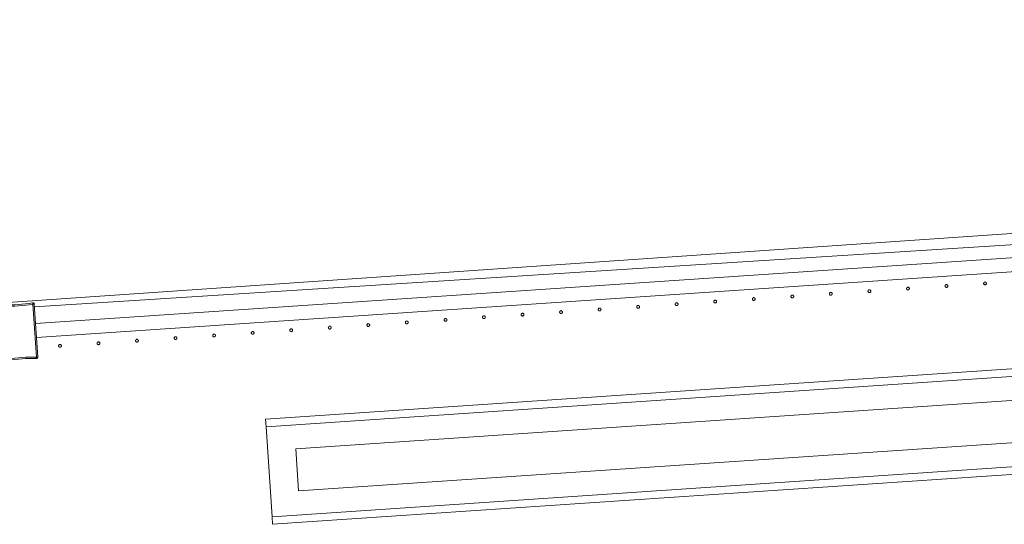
# Model space of a CAD drawing. Header units: millimetres. Extents: x -2624 to 101766, y -16 to 109490.
# Tile 142 of 151: x 85040 to 86442, y 92423 to 93141. Entities that reach past the tile are written whole.
import ezdxf

# ---------------------------------------------------------------- set-up
doc = ezdxf.new("R2010")
doc.units = ezdxf.units.MM
doc.header["$MEASUREMENT"] = 0
for name, color, linetype in [('L1', 7, 'Continuous'), ('VRD _ Clôture.VRD', 7, 'Continuous'), ('VRD _ Portail.VRD', 7, 'Continuous')]:
    doc.layers.add(name, color=color, linetype=linetype)

# ---------------------------------------------------------------- blocks, each defined once
blk = doc.blocks.new('Élément de coupe_164')
at = {"layer": 'VRD _ Portail.VRD', "color": 7, "linetype": 'Continuous', "lineweight": 15}
for p, q in [((93701.5, 93133.9), (85390.4, 92572.6)), ((93702.2, 93123.2), (85391.1, 92561.9)), ((93710.9, 92994.9), (85399.8, 92433.6)), ((93711.6, 92984.2), (85400.5, 92422.9)), ((85433.4, 92530.3), (86602.3, 92609.3)), ((85391.1, 92561.9), (85390.4, 92572.6)), ((85399.8, 92433.6), (85391.1, 92561.9)), ((85437.4, 92470.5), (86606.3, 92549.4)), ((85437.4, 92470.5), (85433.4, 92530.3)), ((85400.5, 92422.9), (85399.8, 92433.6))]:
    blk.add_line(p, q, dxfattribs=at)
blk = doc.blocks.new('Élément de coupe_166')
at = {"layer": 'L1', "color": 7, "linetype": 'Continuous', "lineweight": 15}
blk.add_line((83465.4, 92631.2), (90867.5, 93141.3), dxfattribs=at)
blk = doc.blocks.new('Élément de coupe_172')
at = {"layer": 'VRD _ Clôture.VRD', "color": 7, "linetype": 'Continuous', "lineweight": 15}
for p, q in [((85063, 92708.6), (87834.8, 92895.8)), ((85064.3, 92688.7), (87836.2, 92875.9))]:
    blk.add_line(p, q, dxfattribs=at)
blk = doc.blocks.new('Élément de coupe_1260')
at = {"layer": 'VRD _ Clôture.VRD', "color": 7, "linetype": 'Continuous', "lineweight": 15}
for p, q in [((85016.2, 92733.7), (85016.3, 92734.1)), ((85016.2, 92733.3), (85016.2, 92733.7)), ((85016.2, 92733.3), (85021.3, 92657.9)), ((85016.3, 92734.1), (85016.5, 92734.5)), ((85016.8, 92733.3), (85016.4, 92733.3)), ((85016.5, 92734.5), (85016.8, 92734.8)), ((85016.8, 92734.8), (85017.1, 92735.1)), ((85017.4, 92733.3), (85016.8, 92733.3)), ((85017.1, 92735.1), (85017.5, 92735.3)), ((85018.2, 92733.3), (85017.4, 92733.3)), ((85017.5, 92735.3), (85017.9, 92735.4)), ((85017.9, 92735.4), (85018.3, 92735.4)), ((85018.2, 92733.3), (85023.3, 92658.2)), ((85023.4, 92735.3), (85018.3, 92735.4)), ((85018.3, 92734.9), (85018.3, 92735.3)), ((85018.3, 92734.2), (85018.3, 92734.9)), ((85018.3, 92733.5), (85018.3, 92734.2)), ((85018.3, 92733.5), (85023.4, 92733.4)), ((85023.4, 92735.3), (85028.5, 92735.4)), ((85028.5, 92733.4), (85023.4, 92733.4)), ((85028.5, 92735.4), (85033.5, 92735.5)), ((85033.6, 92733.6), (85028.5, 92733.4)), ((85033.5, 92735.5), (85038.6, 92735.8)), ((85038.7, 92733.9), (85033.6, 92733.6)), ((85038.6, 92735.8), (85043.7, 92736.2)), ((85043.9, 92734.3), (85038.7, 92733.9)), ((85043.7, 92736.2), (85048.7, 92736.7)), ((85049, 92734.8), (85043.9, 92734.3)), ((85048.7, 92736.7), (85053.8, 92737.4)), ((85054.1, 92735.5), (85049, 92734.8)), ((85053.8, 92737.4), (85058.8, 92738.2)), ((85059, 92736.3), (85054.1, 92735.5)), ((85059.2, 92738.2), (85058.8, 92738.2)), ((85058.9, 92737.6), (85058.8, 92738)), ((85058.9, 92737), (85058.9, 92737.6)), ((85059, 92736.3), (85058.9, 92737)), ((85059.2, 92738.2), (85059.6, 92738.2)), ((85059.2, 92736.1), (85059.9, 92736.2)), ((85064.3, 92660.9), (85059.2, 92736.1)), ((85059.6, 92738.2), (85060, 92738)), ((85059.9, 92736.2), (85060.6, 92736.3)), ((85060.4, 92737.8), (85060, 92738)), ((85060.4, 92737.8), (85060.7, 92737.5)), ((85060.6, 92736.3), (85061, 92736.3)), ((85060.7, 92737.5), (85060.9, 92737.1)), ((85060.9, 92737.1), (85061.1, 92736.8)), ((85061.1, 92736.3), (85061.1, 92736.8)), ((85066.2, 92661), (85061.1, 92736.3)), ((85021.4, 92657.5), (85021.3, 92657.9)), ((85021.4, 92657.5), (85021.5, 92657.1)), ((85021.9, 92658), (85021.5, 92658)), ((85021.5, 92657.1), (85021.8, 92656.8)), ((85021.8, 92656.8), (85022.1, 92656.5)), ((85022.5, 92658.1), (85021.9, 92658)), ((85022.4, 92656.3), (85022.1, 92656.5)), ((85022.4, 92656.3), (85022.8, 92656.1)), ((85023.3, 92658.2), (85022.5, 92658.1)), ((85022.8, 92656.1), (85023.2, 92656.1)), ((85023.2, 92656.1), (85023.7, 92656.1)), ((85023.4, 92658), (85028.4, 92658.8)), ((85023.4, 92658), (85023.5, 92657.3)), ((85023.5, 92657.3), (85023.6, 92656.7)), ((85023.6, 92656.7), (85023.6, 92656.3)), ((85023.7, 92656.1), (85028.7, 92656.9)), ((85028.4, 92658.8), (85033.5, 92659.5)), ((85028.7, 92656.9), (85033.7, 92657.6)), ((85033.5, 92659.5), (85038.6, 92660)), ((85033.7, 92657.6), (85038.8, 92658.1)), ((85038.6, 92660), (85043.7, 92660.4)), ((85038.8, 92658.1), (85043.8, 92658.5)), ((85043.7, 92660.4), (85048.8, 92660.7)), ((85043.8, 92658.5), (85048.9, 92658.8)), ((85048.8, 92660.7), (85054, 92660.9)), ((85054, 92658.9), (85048.9, 92658.8)), ((85054, 92660.9), (85059.1, 92660.9)), ((85054, 92658.9), (85059.1, 92658.9)), ((85064.1, 92660.8), (85059.1, 92660.9)), ((85059.1, 92658.9), (85064.2, 92658.8)), ((85064.1, 92660.8), (85064.1, 92660)), ((85064.1, 92660), (85064.1, 92659.4)), ((85064.1, 92659.4), (85064.2, 92659)), ((85064.2, 92658.8), (85064.6, 92658.9)), ((85064.3, 92660.9), (85065, 92661)), ((85064.6, 92658.9), (85065, 92659)), ((85065, 92661), (85065.6, 92661)), ((85065, 92659), (85065.3, 92659.2)), ((85065.3, 92659.2), (85065.7, 92659.4)), ((85065.6, 92661), (85066.1, 92661)), ((85065.7, 92659.4), (85065.9, 92659.8)), ((85065.9, 92659.8), (85066.1, 92660.2)), ((85066.1, 92660.2), (85066.2, 92660.6)), ((85066.2, 92660.6), (85066.2, 92661))]:
    blk.add_line(p, q, dxfattribs=at)
blk = doc.blocks.new('Élément de coupe_1316')
at = {"layer": 'VRD _ Clôture.VRD', "color": 7, "linetype": 'Continuous', "lineweight": 15}
for p, q in [((85095.8, 92677.5), (85095.7, 92677.1)), ((85095.7, 92677.1), (85095.7, 92676.8)), ((85095.7, 92676.8), (85095.8, 92676.4)), ((85095.9, 92677.8), (85095.8, 92677.5)), ((85095.8, 92676.4), (85095.9, 92676.1)), ((85096.1, 92678.1), (85095.9, 92677.8)), ((85095.9, 92676.1), (85096.1, 92675.8)), ((85096.1, 92675.8), (85096.3, 92675.5)), ((85096.6, 92678.6), (85096.3, 92678.3)), ((85096.5, 92675.3), (85096.8, 92675.1)), ((85096.9, 92678.7), (85096.6, 92678.6)), ((85096.8, 92675.1), (85097.2, 92675)), ((85097.2, 92678.8), (85096.9, 92678.7)), ((85097.6, 92678.9), (85097.2, 92678.8)), ((85097.2, 92675), (85097.5, 92674.9)), ((85097.5, 92674.9), (85097.9, 92674.9)), ((85097.9, 92678.9), (85097.6, 92678.9)), ((85098.3, 92678.8), (85097.9, 92678.9)), ((85097.9, 92674.9), (85098.2, 92675)), ((85098.2, 92675), (85098.5, 92675.1)), ((85098.6, 92678.7), (85098.3, 92678.8)), ((85098.5, 92675.1), (85098.8, 92675.2)), ((85098.9, 92678.5), (85098.6, 92678.7)), ((85098.8, 92675.2), (85099.1, 92675.5)), ((85099.4, 92678), (85099.2, 92678.3)), ((85099.3, 92675.7), (85099.5, 92676)), ((85099.5, 92677.7), (85099.4, 92678)), ((85099.7, 92677.4), (85099.5, 92677.7)), ((85099.5, 92676), (85099.6, 92676.4)), ((85099.6, 92676.4), (85099.7, 92676.7)), ((85099.7, 92677), (85099.7, 92677.4)), ((85099.7, 92676.7), (85099.7, 92677))]:
    blk.add_line(p, q, dxfattribs=at)
blk = doc.blocks.new('Élément de coupe_1317')
at = {"layer": 'VRD _ Clôture.VRD', "color": 7, "linetype": 'Continuous', "lineweight": 15}
for p, q in [((85150.7, 92681.2), (85150.6, 92680.8)), ((85150.6, 92680.8), (85150.6, 92680.5)), ((85150.6, 92680.5), (85150.6, 92680.1)), ((85150.6, 92680.1), (85150.8, 92679.8)), ((85150.8, 92681.5), (85150.7, 92681.2)), ((85151, 92681.8), (85150.8, 92681.5)), ((85150.8, 92679.8), (85150.9, 92679.5)), ((85150.9, 92679.5), (85151.1, 92679.2)), ((85151.5, 92682.3), (85151.2, 92682.1)), ((85151.4, 92679), (85151.7, 92678.8)), ((85151.8, 92682.4), (85151.5, 92682.3)), ((85151.7, 92678.8), (85152, 92678.7)), ((85152.1, 92682.6), (85151.8, 92682.4)), ((85152, 92678.7), (85152.4, 92678.6)), ((85152.5, 92682.6), (85152.1, 92682.6)), ((85152.4, 92678.6), (85152.7, 92678.6)), ((85152.8, 92682.6), (85152.5, 92682.6)), ((85152.7, 92678.6), (85153.1, 92678.7)), ((85153.1, 92682.5), (85152.8, 92682.6)), ((85153.5, 92682.4), (85153.1, 92682.5)), ((85153.1, 92678.7), (85153.4, 92678.8)), ((85153.4, 92678.8), (85153.7, 92679)), ((85153.8, 92682.2), (85153.5, 92682.4)), ((85153.7, 92679), (85154, 92679.2)), ((85154.3, 92681.7), (85154, 92682)), ((85154.2, 92679.4), (85154.4, 92679.7)), ((85154.4, 92681.4), (85154.3, 92681.7)), ((85154.5, 92681.1), (85154.4, 92681.4)), ((85154.4, 92679.7), (85154.5, 92680.1)), ((85154.6, 92680.7), (85154.5, 92681.1)), ((85154.5, 92680.1), (85154.6, 92680.4)), ((85154.6, 92680.4), (85154.6, 92680.7))]:
    blk.add_line(p, q, dxfattribs=at)
blk = doc.blocks.new('Élément de coupe_1318')
at = {"layer": 'VRD _ Clôture.VRD', "color": 7, "linetype": 'Continuous', "lineweight": 15}
for p, q in [((85205.7, 92685.2), (85205.5, 92684.9)), ((85205.5, 92684.9), (85205.5, 92684.5)), ((85205.5, 92684.5), (85205.5, 92684.2)), ((85205.5, 92684.2), (85205.5, 92683.8)), ((85205.5, 92683.8), (85205.6, 92683.5)), ((85205.6, 92683.5), (85205.8, 92683.2)), ((85205.9, 92685.5), (85205.7, 92685.2)), ((85205.8, 92683.2), (85206, 92682.9)), ((85206.4, 92686), (85206.1, 92685.8)), ((85206.7, 92686.1), (85206.4, 92686)), ((85207, 92686.3), (85206.7, 92686.1)), ((85207.3, 92686.3), (85207, 92686.3)), ((85207.7, 92686.3), (85207.3, 92686.3)), ((85208, 92686.2), (85207.7, 92686.3)), ((85208.3, 92686.1), (85208, 92686.2)), ((85208.6, 92685.9), (85208.3, 92686.1)), ((85209.1, 92685.4), (85208.9, 92685.7)), ((85209.3, 92685.1), (85209.1, 92685.4)), ((85209.1, 92683.1), (85209.3, 92683.4)), ((85209.4, 92684.8), (85209.3, 92685.1)), ((85209.3, 92683.4), (85209.4, 92683.8)), ((85209.5, 92684.5), (85209.4, 92684.8)), ((85209.4, 92683.8), (85209.5, 92684.1)), ((85209.5, 92684.1), (85209.5, 92684.5)), ((85206.3, 92682.7), (85206.6, 92682.5)), ((85206.6, 92682.5), (85206.9, 92682.4)), ((85206.9, 92682.4), (85207.3, 92682.3)), ((85207.3, 92682.3), (85207.6, 92682.3)), ((85207.6, 92682.3), (85207.9, 92682.4)), ((85207.9, 92682.4), (85208.3, 92682.5)), ((85208.3, 92682.5), (85208.6, 92682.7)), ((85208.6, 92682.7), (85208.9, 92682.9))]:
    blk.add_line(p, q, dxfattribs=at)
blk = doc.blocks.new('Élément de coupe_1319')
at = {"layer": 'VRD _ Clôture.VRD', "color": 7, "linetype": 'Continuous', "lineweight": 15}
for p, q in [((85260.4, 92688.2), (85260.3, 92687.9)), ((85260.3, 92687.9), (85260.4, 92687.5)), ((85260.5, 92688.9), (85260.4, 92688.6)), ((85260.4, 92688.6), (85260.4, 92688.2)), ((85260.4, 92687.5), (85260.5, 92687.2)), ((85260.7, 92689.2), (85260.5, 92688.9)), ((85260.5, 92687.2), (85260.7, 92686.9)), ((85260.7, 92686.9), (85260.9, 92686.6)), ((85261.2, 92689.7), (85261, 92689.5)), ((85261.5, 92689.9), (85261.2, 92689.7)), ((85261.2, 92686.4), (85261.5, 92686.2)), ((85261.9, 92690), (85261.5, 92689.9)), ((85261.5, 92686.2), (85261.8, 92686.1)), ((85261.8, 92686.1), (85262.1, 92686)), ((85262.2, 92690), (85261.9, 92690)), ((85262.1, 92686), (85262.5, 92686)), ((85262.6, 92690), (85262.2, 92690)), ((85262.5, 92686), (85262.8, 92686.1)), ((85262.9, 92689.9), (85262.6, 92690)), ((85262.8, 92686.1), (85263.2, 92686.2)), ((85263.2, 92689.8), (85262.9, 92689.9)), ((85263.5, 92689.6), (85263.2, 92689.8)), ((85263.2, 92686.2), (85263.5, 92686.4)), ((85263.5, 92686.4), (85263.7, 92686.6)), ((85264, 92689.1), (85263.8, 92689.4)), ((85264.2, 92688.8), (85264, 92689.1)), ((85264, 92686.8), (85264.1, 92687.1)), ((85264.1, 92687.1), (85264.3, 92687.5)), ((85264.3, 92688.5), (85264.2, 92688.8)), ((85264.3, 92688.2), (85264.3, 92688.5)), ((85264.3, 92687.8), (85264.3, 92688.2)), ((85264.3, 92687.5), (85264.3, 92687.8))]:
    blk.add_line(p, q, dxfattribs=at)
blk = doc.blocks.new('Élément de coupe_1320')
at = {"layer": 'VRD _ Clôture.VRD', "color": 7, "linetype": 'Continuous', "lineweight": 15}
for p, q in [((85315.3, 92692.3), (85315.2, 92691.9)), ((85315.2, 92691.9), (85315.2, 92691.6)), ((85315.2, 92691.6), (85315.3, 92691.3)), ((85315.4, 92692.6), (85315.3, 92692.3)), ((85315.3, 92691.3), (85315.4, 92690.9)), ((85315.6, 92692.9), (85315.4, 92692.6)), ((85315.4, 92690.9), (85315.6, 92690.6)), ((85315.6, 92690.6), (85315.8, 92690.3)), ((85316.1, 92693.4), (85315.8, 92693.2)), ((85316, 92690.1), (85316.3, 92689.9)), ((85316.4, 92693.6), (85316.1, 92693.4)), ((85316.3, 92689.9), (85316.7, 92689.8)), ((85316.7, 92693.7), (85316.4, 92693.6)), ((85317.1, 92693.7), (85316.7, 92693.7)), ((85316.7, 92689.8), (85317, 92689.7)), ((85317, 92689.7), (85317.4, 92689.7)), ((85317.4, 92693.7), (85317.1, 92693.7)), ((85317.8, 92693.7), (85317.4, 92693.7)), ((85317.4, 92689.7), (85317.7, 92689.8)), ((85317.7, 92689.8), (85318, 92689.9)), ((85318.1, 92693.5), (85317.8, 92693.7)), ((85318, 92689.9), (85318.3, 92690.1)), ((85318.4, 92693.3), (85318.1, 92693.5)), ((85318.3, 92690.1), (85318.6, 92690.3)), ((85318.9, 92692.8), (85318.7, 92693.1)), ((85318.8, 92690.6), (85319, 92690.8)), ((85319, 92692.5), (85318.9, 92692.8)), ((85319.2, 92692.2), (85319, 92692.5)), ((85319, 92690.8), (85319.1, 92691.2)), ((85319.1, 92691.2), (85319.2, 92691.5)), ((85319.2, 92691.9), (85319.2, 92692.2)), ((85319.2, 92691.5), (85319.2, 92691.9))]:
    blk.add_line(p, q, dxfattribs=at)
blk = doc.blocks.new('Élément de coupe_1321')
at = {"layer": 'VRD _ Clôture.VRD', "color": 7, "linetype": 'Continuous', "lineweight": 15}
for p, q in [((85371, 92697.1), (85370.7, 92696.9)), ((85371.3, 92697.3), (85371, 92697.1)), ((85371.6, 92697.4), (85371.3, 92697.3)), ((85372, 92697.4), (85371.6, 92697.4)), ((85372.3, 92697.4), (85372, 92697.4)), ((85372.6, 92697.4), (85372.3, 92697.4)), ((85373, 92697.2), (85372.6, 92697.4)), ((85373.3, 92697.1), (85373, 92697.2)), ((85370.2, 92696), (85370.1, 92695.7)), ((85370.1, 92695.7), (85370.1, 92695.3)), ((85370.1, 92695.3), (85370.1, 92695)), ((85370.1, 92695), (85370.3, 92694.6)), ((85370.3, 92696.3), (85370.2, 92696)), ((85370.5, 92696.6), (85370.3, 92696.3)), ((85370.3, 92694.6), (85370.4, 92694.3)), ((85370.4, 92694.3), (85370.6, 92694.1)), ((85370.9, 92693.8), (85371.2, 92693.6)), ((85371.2, 92693.6), (85371.5, 92693.5)), ((85371.5, 92693.5), (85371.9, 92693.4)), ((85371.9, 92693.4), (85372.2, 92693.4)), ((85372.2, 92693.4), (85372.6, 92693.5)), ((85372.6, 92693.5), (85372.9, 92693.6)), ((85372.9, 92693.6), (85373.2, 92693.8)), ((85373.2, 92693.8), (85373.5, 92694)), ((85373.8, 92696.6), (85373.5, 92696.8)), ((85373.7, 92694.3), (85373.9, 92694.6)), ((85373.9, 92696.2), (85373.8, 92696.6)), ((85374, 92695.9), (85373.9, 92696.2)), ((85373.9, 92694.6), (85374, 92694.9)), ((85374.1, 92695.6), (85374, 92695.9)), ((85374, 92694.9), (85374.1, 92695.2)), ((85374.1, 92695.2), (85374.1, 92695.6))]:
    blk.add_line(p, q, dxfattribs=at)
blk = doc.blocks.new('Élément de coupe_1322')
at = {"layer": 'VRD _ Clôture.VRD', "color": 7, "linetype": 'Continuous', "lineweight": 15}
for p, q in [((85425.2, 92700), (85425, 92699.7)), ((85425, 92699.7), (85425, 92699.4)), ((85425, 92699.4), (85425, 92699)), ((85425, 92699), (85425, 92698.7)), ((85425, 92698.7), (85425.1, 92698.3)), ((85425.1, 92698.3), (85425.3, 92698)), ((85425.4, 92700.3), (85425.2, 92700)), ((85425.3, 92698), (85425.5, 92697.8)), ((85425.9, 92700.8), (85425.6, 92700.6)), ((85425.8, 92697.5), (85426.1, 92697.3)), ((85426.2, 92701), (85425.9, 92700.8)), ((85426.1, 92697.3), (85426.4, 92697.2)), ((85426.5, 92701.1), (85426.2, 92701)), ((85426.4, 92697.2), (85426.8, 92697.2)), ((85426.8, 92701.1), (85426.5, 92701.1)), ((85427.2, 92701.1), (85426.8, 92701.1)), ((85426.8, 92697.2), (85427.1, 92697.1)), ((85427.1, 92697.1), (85427.4, 92697.2)), ((85427.5, 92701.1), (85427.2, 92701.1)), ((85427.4, 92697.2), (85427.8, 92697.3)), ((85427.8, 92700.9), (85427.5, 92701.1)), ((85428.1, 92700.8), (85427.8, 92700.9)), ((85427.8, 92697.3), (85428.1, 92697.5)), ((85428.1, 92697.5), (85428.4, 92697.7)), ((85428.6, 92700.3), (85428.4, 92700.5)), ((85428.8, 92700), (85428.6, 92700.3)), ((85428.6, 92698), (85428.8, 92698.3)), ((85428.9, 92699.6), (85428.8, 92700)), ((85428.8, 92698.3), (85428.9, 92698.6)), ((85429, 92699.3), (85428.9, 92699.6)), ((85428.9, 92698.6), (85429, 92698.9)), ((85429, 92698.9), (85429, 92699.3))]:
    blk.add_line(p, q, dxfattribs=at)
blk = doc.blocks.new('Élément de coupe_1323')
at = {"layer": 'VRD _ Clôture.VRD', "color": 7, "linetype": 'Continuous', "lineweight": 15}
for p, q in [((85479.9, 92703.1), (85479.8, 92702.7)), ((85479.8, 92702.7), (85479.9, 92702.4)), ((85480, 92703.7), (85479.9, 92703.4)), ((85479.9, 92703.4), (85479.9, 92703.1)), ((85479.9, 92702.4), (85480, 92702)), ((85480.2, 92704), (85480, 92703.7)), ((85480, 92702), (85480.2, 92701.7)), ((85480.2, 92701.7), (85480.4, 92701.5)), ((85480.7, 92704.5), (85480.5, 92704.3)), ((85481, 92704.7), (85480.7, 92704.5)), ((85480.7, 92701.2), (85481, 92701.1)), ((85481.4, 92704.8), (85481, 92704.7)), ((85481, 92701.1), (85481.3, 92700.9)), ((85481.3, 92700.9), (85481.6, 92700.9)), ((85481.7, 92704.8), (85481.4, 92704.8)), ((85481.6, 92700.9), (85482, 92700.9)), ((85482.1, 92704.8), (85481.7, 92704.8)), ((85482, 92700.9), (85482.3, 92700.9)), ((85482.4, 92704.8), (85482.1, 92704.8)), ((85482.3, 92700.9), (85482.6, 92701)), ((85482.7, 92704.6), (85482.4, 92704.8)), ((85482.6, 92701), (85483, 92701.2)), ((85483, 92704.5), (85482.7, 92704.6)), ((85483, 92701.2), (85483.2, 92701.4)), ((85483.5, 92704), (85483.3, 92704.2)), ((85483.7, 92703.7), (85483.5, 92704)), ((85483.5, 92701.7), (85483.6, 92702)), ((85483.6, 92702), (85483.8, 92702.3)), ((85483.8, 92703.3), (85483.7, 92703.7)), ((85483.8, 92703), (85483.8, 92703.3)), ((85483.8, 92702.6), (85483.8, 92703)), ((85483.8, 92702.3), (85483.8, 92702.6))]:
    blk.add_line(p, q, dxfattribs=at)
blk = doc.blocks.new('Élément de coupe_1324')
at = {"layer": 'VRD _ Clôture.VRD', "color": 7, "linetype": 'Continuous', "lineweight": 15}
for p, q in [((85534.8, 92707.1), (85534.7, 92706.8)), ((85534.7, 92706.8), (85534.7, 92706.4)), ((85534.7, 92706.4), (85534.8, 92706.1)), ((85534.9, 92707.4), (85534.8, 92707.1)), ((85534.8, 92706.1), (85534.9, 92705.7)), ((85535.1, 92707.7), (85534.9, 92707.4)), ((85534.9, 92705.7), (85535.1, 92705.4)), ((85535.1, 92705.4), (85535.3, 92705.2)), ((85535.6, 92708.2), (85535.3, 92708)), ((85535.5, 92704.9), (85535.8, 92704.8)), ((85535.9, 92708.4), (85535.6, 92708.2)), ((85535.8, 92704.8), (85536.2, 92704.6)), ((85536.2, 92708.5), (85535.9, 92708.4)), ((85536.6, 92708.6), (85536.2, 92708.5)), ((85536.2, 92704.6), (85536.5, 92704.6)), ((85536.5, 92704.6), (85536.9, 92704.6)), ((85536.9, 92708.5), (85536.6, 92708.6)), ((85537.3, 92708.5), (85536.9, 92708.5)), ((85536.9, 92704.6), (85537.2, 92704.6)), ((85537.2, 92704.6), (85537.5, 92704.7)), ((85537.6, 92708.4), (85537.3, 92708.5)), ((85537.5, 92704.7), (85537.8, 92704.9)), ((85537.9, 92708.2), (85537.6, 92708.4)), ((85537.8, 92704.9), (85538.1, 92705.1)), ((85538.4, 92707.7), (85538.2, 92707.9)), ((85538.3, 92705.4), (85538.5, 92705.7)), ((85538.5, 92707.4), (85538.4, 92707.7)), ((85538.7, 92707), (85538.5, 92707.4)), ((85538.5, 92705.7), (85538.6, 92706)), ((85538.6, 92706), (85538.7, 92706.3)), ((85538.7, 92706.7), (85538.7, 92707)), ((85538.7, 92706.3), (85538.7, 92706.7))]:
    blk.add_line(p, q, dxfattribs=at)
blk = doc.blocks.new('Élément de coupe_1325')
at = {"layer": 'VRD _ Clôture.VRD', "color": 7, "linetype": 'Continuous', "lineweight": 15}
for p, q in [((85589.8, 92711.1), (85589.7, 92710.8)), ((85590, 92711.4), (85589.8, 92711.1)), ((85590.5, 92711.9), (85590.2, 92711.7)), ((85590.8, 92712.1), (85590.5, 92711.9)), ((85591.1, 92712.2), (85590.8, 92712.1)), ((85591.5, 92712.3), (85591.1, 92712.2)), ((85591.8, 92712.3), (85591.5, 92712.3)), ((85592.1, 92712.2), (85591.8, 92712.3)), ((85592.5, 92712.1), (85592.1, 92712.2)), ((85592.8, 92711.9), (85592.5, 92712.1)), ((85593.3, 92711.4), (85593, 92711.6)), ((85593.4, 92711.1), (85593.3, 92711.4)), ((85593.5, 92710.7), (85593.4, 92711.1)), ((85589.7, 92710.8), (85589.6, 92710.5)), ((85589.6, 92710.5), (85589.6, 92710.1)), ((85589.6, 92710.1), (85589.6, 92709.8)), ((85589.6, 92709.8), (85589.8, 92709.5)), ((85589.8, 92709.5), (85589.9, 92709.1)), ((85589.9, 92709.1), (85590.1, 92708.9)), ((85590.4, 92708.6), (85590.7, 92708.5)), ((85590.7, 92708.5), (85591, 92708.3)), ((85591, 92708.3), (85591.4, 92708.3)), ((85591.4, 92708.3), (85591.7, 92708.3)), ((85591.7, 92708.3), (85592.1, 92708.3)), ((85592.1, 92708.3), (85592.4, 92708.4)), ((85592.4, 92708.4), (85592.7, 92708.6)), ((85592.7, 92708.6), (85593, 92708.8)), ((85593.2, 92709.1), (85593.4, 92709.4)), ((85593.4, 92709.4), (85593.5, 92709.7)), ((85593.6, 92710.4), (85593.5, 92710.7)), ((85593.5, 92709.7), (85593.6, 92710)), ((85593.6, 92710), (85593.6, 92710.4))]:
    blk.add_line(p, q, dxfattribs=at)
blk = doc.blocks.new('Élément de coupe_1326')
at = {"layer": 'VRD _ Clôture.VRD', "color": 7, "linetype": 'Continuous', "lineweight": 15}
for p, q in [((85644.7, 92714.8), (85644.5, 92714.5)), ((85644.5, 92714.5), (85644.5, 92714.2)), ((85644.5, 92714.2), (85644.5, 92713.8)), ((85644.5, 92713.8), (85644.5, 92713.5)), ((85644.5, 92713.5), (85644.6, 92713.2)), ((85644.6, 92713.2), (85644.8, 92712.9)), ((85644.9, 92715.1), (85644.7, 92714.8)), ((85644.8, 92712.9), (85645, 92712.6)), ((85645.4, 92715.6), (85645.1, 92715.4)), ((85645.3, 92712.4), (85645.6, 92712.2)), ((85645.7, 92715.8), (85645.4, 92715.6)), ((85645.6, 92712.2), (85645.9, 92712)), ((85646, 92715.9), (85645.7, 92715.8)), ((85645.9, 92712), (85646.3, 92712)), ((85646.3, 92716), (85646, 92715.9)), ((85646.7, 92716), (85646.3, 92716)), ((85646.3, 92712), (85646.6, 92712)), ((85646.6, 92712), (85646.9, 92712)), ((85647, 92715.9), (85646.7, 92716)), ((85646.9, 92712), (85647.3, 92712.1)), ((85647.3, 92715.8), (85647, 92715.9)), ((85647.6, 92715.6), (85647.3, 92715.8)), ((85647.3, 92712.1), (85647.6, 92712.3)), ((85647.6, 92712.3), (85647.9, 92712.5)), ((85648.1, 92715.1), (85647.9, 92715.4)), ((85648.3, 92714.8), (85648.1, 92715.1)), ((85648.1, 92712.8), (85648.3, 92713.1)), ((85648.4, 92714.4), (85648.3, 92714.8)), ((85648.3, 92713.1), (85648.4, 92713.4)), ((85648.5, 92714.1), (85648.4, 92714.4)), ((85648.4, 92713.4), (85648.5, 92713.8)), ((85648.5, 92713.8), (85648.5, 92714.1))]:
    blk.add_line(p, q, dxfattribs=at)
blk = doc.blocks.new('Élément de coupe_1327')
at = {"layer": 'VRD _ Clôture.VRD', "color": 7, "linetype": 'Continuous', "lineweight": 15}
for p, q in [((85699.4, 92717.9), (85699.3, 92717.5)), ((85699.3, 92717.5), (85699.4, 92717.2)), ((85699.5, 92718.6), (85699.4, 92718.2)), ((85699.4, 92718.2), (85699.4, 92717.9)), ((85699.4, 92717.2), (85699.5, 92716.9)), ((85699.7, 92718.9), (85699.5, 92718.6)), ((85699.5, 92716.9), (85699.7, 92716.6)), ((85699.7, 92716.6), (85699.9, 92716.3)), ((85700.2, 92719.3), (85700, 92719.1)), ((85700.5, 92719.5), (85700.2, 92719.3)), ((85700.2, 92716.1), (85700.5, 92715.9)), ((85700.9, 92719.6), (85700.5, 92719.5)), ((85700.5, 92715.9), (85700.8, 92715.8)), ((85700.8, 92715.8), (85701.1, 92715.7)), ((85701.2, 92719.7), (85700.9, 92719.6)), ((85701.1, 92715.7), (85701.5, 92715.7)), ((85701.6, 92719.7), (85701.2, 92719.7)), ((85701.5, 92715.7), (85701.8, 92715.7)), ((85701.9, 92719.6), (85701.6, 92719.7)), ((85701.8, 92715.7), (85702.1, 92715.8)), ((85702.2, 92719.5), (85701.9, 92719.6)), ((85702.1, 92715.8), (85702.5, 92716)), ((85702.5, 92719.3), (85702.2, 92719.5)), ((85702.5, 92716), (85702.7, 92716.2)), ((85703, 92718.8), (85702.8, 92719.1)), ((85703.2, 92718.5), (85703, 92718.8)), ((85703, 92716.5), (85703.1, 92716.8)), ((85703.1, 92716.8), (85703.3, 92717.1)), ((85703.3, 92718.2), (85703.2, 92718.5)), ((85703.3, 92717.8), (85703.3, 92718.2)), ((85703.3, 92717.5), (85703.3, 92717.8)), ((85703.3, 92717.1), (85703.3, 92717.5))]:
    blk.add_line(p, q, dxfattribs=at)
blk = doc.blocks.new('Élément de coupe_1328')
at = {"layer": 'VRD _ Clôture.VRD', "color": 7, "linetype": 'Continuous', "lineweight": 15}
for p, q in [((85754.3, 92721.9), (85754.2, 92721.6)), ((85754.2, 92721.6), (85754.2, 92721.2)), ((85754.2, 92721.2), (85754.3, 92720.9)), ((85754.4, 92722.3), (85754.3, 92721.9)), ((85754.3, 92720.9), (85754.4, 92720.6)), ((85754.6, 92722.6), (85754.4, 92722.3)), ((85754.4, 92720.6), (85754.6, 92720.3)), ((85754.6, 92720.3), (85754.8, 92720)), ((85755.1, 92723), (85754.8, 92722.8)), ((85755, 92719.8), (85755.3, 92719.6)), ((85755.4, 92723.2), (85755.1, 92723)), ((85755.3, 92719.6), (85755.7, 92719.5)), ((85755.7, 92723.3), (85755.4, 92723.2)), ((85756.1, 92723.4), (85755.7, 92723.3)), ((85755.7, 92719.5), (85756, 92719.4)), ((85756, 92719.4), (85756.4, 92719.4)), ((85756.4, 92723.4), (85756.1, 92723.4)), ((85756.8, 92723.3), (85756.4, 92723.4)), ((85756.4, 92719.4), (85756.7, 92719.4)), ((85756.7, 92719.4), (85757, 92719.6)), ((85757.1, 92723.2), (85756.8, 92723.3)), ((85757, 92719.6), (85757.3, 92719.7)), ((85757.4, 92723), (85757.1, 92723.2)), ((85757.3, 92719.7), (85757.6, 92719.9)), ((85757.9, 92722.5), (85757.7, 92722.8)), ((85757.8, 92720.2), (85758, 92720.5)), ((85758, 92722.2), (85757.9, 92722.5)), ((85758.2, 92721.9), (85758, 92722.2)), ((85758, 92720.5), (85758.1, 92720.8)), ((85758.1, 92720.8), (85758.2, 92721.2)), ((85758.2, 92721.5), (85758.2, 92721.9)), ((85758.2, 92721.2), (85758.2, 92721.5))]:
    blk.add_line(p, q, dxfattribs=at)
blk = doc.blocks.new('Élément de coupe_1329')
at = {"layer": 'VRD _ Clôture.VRD', "color": 7, "linetype": 'Continuous', "lineweight": 15}
for p, q in [((85809.2, 92725.6), (85809.1, 92725.3)), ((85809.1, 92725.3), (85809.1, 92725)), ((85809.3, 92726), (85809.2, 92725.6)), ((85809.5, 92726.3), (85809.3, 92726)), ((85810, 92726.7), (85809.7, 92726.5)), ((85810.3, 92726.9), (85810, 92726.7)), ((85810.6, 92727), (85810.3, 92726.9)), ((85811, 92727.1), (85810.6, 92727)), ((85811.3, 92727.1), (85811, 92727.1)), ((85811.6, 92727), (85811.3, 92727.1)), ((85812, 92726.9), (85811.6, 92727)), ((85812.3, 92726.7), (85812, 92726.9)), ((85812.8, 92726.2), (85812.5, 92726.5)), ((85812.9, 92725.9), (85812.8, 92726.2)), ((85813, 92725.6), (85812.9, 92725.9)), ((85813.1, 92725.2), (85813, 92725.6)), ((85813.1, 92724.9), (85813.1, 92725.2)), ((85809.1, 92725), (85809.1, 92724.6)), ((85809.1, 92724.6), (85809.3, 92724.3)), ((85809.3, 92724.3), (85809.4, 92724)), ((85809.4, 92724), (85809.6, 92723.7)), ((85809.9, 92723.5), (85810.2, 92723.3)), ((85810.2, 92723.3), (85810.5, 92723.2)), ((85810.5, 92723.2), (85810.9, 92723.1)), ((85810.9, 92723.1), (85811.2, 92723.1)), ((85811.2, 92723.1), (85811.6, 92723.1)), ((85811.6, 92723.1), (85811.9, 92723.3)), ((85811.9, 92723.3), (85812.2, 92723.4)), ((85812.2, 92723.4), (85812.5, 92723.6)), ((85812.7, 92723.9), (85812.9, 92724.2)), ((85812.9, 92724.2), (85813, 92724.5)), ((85813, 92724.5), (85813.1, 92724.9))]:
    blk.add_line(p, q, dxfattribs=at)
blk = doc.blocks.new('Élément de coupe_1330')
at = {"layer": 'VRD _ Clôture.VRD', "color": 7, "linetype": 'Continuous', "lineweight": 15}
for p, q in [((85864.2, 92729.7), (85864, 92729.3)), ((85864, 92729.3), (85864, 92729)), ((85864, 92729), (85864, 92728.7)), ((85864, 92728.7), (85864, 92728.3)), ((85864, 92728.3), (85864.1, 92728)), ((85864.1, 92728), (85864.3, 92727.7)), ((85864.4, 92730), (85864.2, 92729.7)), ((85864.3, 92727.7), (85864.5, 92727.4)), ((85864.9, 92730.5), (85864.6, 92730.2)), ((85864.8, 92727.2), (85865.1, 92727)), ((85865.2, 92730.6), (85864.9, 92730.5)), ((85865.1, 92727), (85865.4, 92726.9)), ((85865.5, 92730.7), (85865.2, 92730.6)), ((85865.4, 92726.9), (85865.8, 92726.8)), ((85865.8, 92730.8), (85865.5, 92730.7)), ((85866.2, 92730.8), (85865.8, 92730.8)), ((85865.8, 92726.8), (85866.1, 92726.8)), ((85866.1, 92726.8), (85866.4, 92726.9)), ((85866.5, 92730.7), (85866.2, 92730.8)), ((85866.4, 92726.9), (85866.8, 92727)), ((85866.8, 92730.6), (85866.5, 92730.7)), ((85867.1, 92730.4), (85866.8, 92730.6)), ((85866.8, 92727), (85867.1, 92727.1)), ((85867.1, 92727.1), (85867.4, 92727.4)), ((85867.6, 92729.9), (85867.4, 92730.2)), ((85867.8, 92729.6), (85867.6, 92729.9)), ((85867.6, 92727.6), (85867.8, 92727.9)), ((85867.9, 92729.3), (85867.8, 92729.6)), ((85867.8, 92727.9), (85867.9, 92728.2)), ((85868, 92728.9), (85867.9, 92729.3)), ((85867.9, 92728.2), (85868, 92728.6)), ((85868, 92728.6), (85868, 92728.9))]:
    blk.add_line(p, q, dxfattribs=at)
blk = doc.blocks.new('Élément de coupe_1331')
at = {"layer": 'VRD _ Clôture.VRD', "color": 7, "linetype": 'Continuous', "lineweight": 15}
for p, q in [((85918.9, 92732.7), (85918.8, 92732.4)), ((85918.8, 92732.4), (85918.9, 92732)), ((85919, 92733.4), (85918.9, 92733.1)), ((85918.9, 92733.1), (85918.9, 92732.7)), ((85918.9, 92732), (85919, 92731.7)), ((85919.2, 92733.7), (85919, 92733.4)), ((85919, 92731.7), (85919.2, 92731.4)), ((85919.2, 92731.4), (85919.4, 92731.1)), ((85919.7, 92734.2), (85919.5, 92733.9)), ((85920, 92734.3), (85919.7, 92734.2)), ((85919.7, 92730.9), (85920, 92730.7)), ((85920.4, 92734.4), (85920, 92734.3)), ((85920, 92730.7), (85920.3, 92730.6)), ((85920.3, 92730.6), (85920.6, 92730.5)), ((85920.7, 92734.5), (85920.4, 92734.4)), ((85920.6, 92730.5), (85921, 92730.5)), ((85921.1, 92734.5), (85920.7, 92734.5)), ((85921, 92730.5), (85921.3, 92730.6)), ((85921.4, 92734.4), (85921.1, 92734.5)), ((85921.3, 92730.6), (85921.6, 92730.7)), ((85921.7, 92734.3), (85921.4, 92734.4)), ((85921.6, 92730.7), (85922, 92730.8)), ((85922, 92734.1), (85921.7, 92734.3)), ((85922, 92730.8), (85922.2, 92731.1)), ((85922.5, 92733.6), (85922.3, 92733.9)), ((85922.7, 92733.3), (85922.5, 92733.6)), ((85922.5, 92731.3), (85922.6, 92731.6)), ((85922.6, 92731.6), (85922.8, 92731.9)), ((85922.8, 92733), (85922.7, 92733.3)), ((85922.8, 92732.6), (85922.8, 92733)), ((85922.8, 92732.3), (85922.8, 92732.6)), ((85922.8, 92731.9), (85922.8, 92732.3))]:
    blk.add_line(p, q, dxfattribs=at)
blk = doc.blocks.new('Élément de coupe_1332')
at = {"layer": 'VRD _ Clôture.VRD', "color": 7, "linetype": 'Continuous', "lineweight": 15}
for p, q in [((85973.8, 92736.8), (85973.7, 92736.4)), ((85973.7, 92736.4), (85973.7, 92736.1)), ((85973.7, 92736.1), (85973.8, 92735.7)), ((85973.9, 92737.1), (85973.8, 92736.8)), ((85973.8, 92735.7), (85973.9, 92735.4)), ((85974.1, 92737.4), (85973.9, 92737.1)), ((85973.9, 92735.4), (85974.1, 92735.1)), ((85974.1, 92735.1), (85974.3, 92734.8)), ((85974.6, 92737.9), (85974.3, 92737.6)), ((85974.5, 92734.6), (85974.8, 92734.4)), ((85974.9, 92738), (85974.6, 92737.9)), ((85974.8, 92734.4), (85975.2, 92734.3)), ((85975.2, 92738.1), (85974.9, 92738)), ((85975.6, 92738.2), (85975.2, 92738.1)), ((85975.2, 92734.3), (85975.5, 92734.2)), ((85975.5, 92734.2), (85975.9, 92734.2)), ((85975.9, 92738.2), (85975.6, 92738.2)), ((85976.3, 92738.1), (85975.9, 92738.2)), ((85975.9, 92734.2), (85976.2, 92734.3)), ((85976.2, 92734.3), (85976.5, 92734.4)), ((85976.6, 92738), (85976.3, 92738.1)), ((85976.5, 92734.4), (85976.8, 92734.5)), ((85976.9, 92737.8), (85976.6, 92738)), ((85976.8, 92734.5), (85977.1, 92734.8)), ((85977.4, 92737.3), (85977.2, 92737.6)), ((85977.3, 92735), (85977.5, 92735.3)), ((85977.5, 92737), (85977.4, 92737.3)), ((85977.7, 92736.7), (85977.5, 92737)), ((85977.5, 92735.3), (85977.6, 92735.6)), ((85977.6, 92735.6), (85977.7, 92736)), ((85977.7, 92736.3), (85977.7, 92736.7)), ((85977.7, 92736), (85977.7, 92736.3))]:
    blk.add_line(p, q, dxfattribs=at)
blk = doc.blocks.new('Élément de coupe_1333')
at = {"layer": 'VRD _ Clôture.VRD', "color": 7, "linetype": 'Continuous', "lineweight": 15}
for p, q in [((86028.7, 92740.5), (86028.6, 92740.1)), ((86028.6, 92740.1), (86028.6, 92739.8)), ((86028.6, 92739.8), (86028.6, 92739.4)), ((86028.6, 92739.4), (86028.8, 92739.1)), ((86028.8, 92740.8), (86028.7, 92740.5)), ((86029, 92741.1), (86028.8, 92740.8)), ((86028.8, 92739.1), (86028.9, 92738.8)), ((86029.5, 92741.6), (86029.2, 92741.4)), ((86029.8, 92741.7), (86029.5, 92741.6)), ((86030.1, 92741.9), (86029.8, 92741.7)), ((86030.5, 92741.9), (86030.1, 92741.9)), ((86030.8, 92741.9), (86030.5, 92741.9)), ((86031.1, 92741.8), (86030.8, 92741.9)), ((86031.5, 92741.7), (86031.1, 92741.8)), ((86031.8, 92741.5), (86031.5, 92741.7)), ((86032.3, 92741), (86032, 92741.3)), ((86032.2, 92738.7), (86032.4, 92739)), ((86032.4, 92740.7), (86032.3, 92741)), ((86032.5, 92740.4), (86032.4, 92740.7)), ((86032.4, 92739), (86032.5, 92739.4)), ((86032.6, 92740), (86032.5, 92740.4)), ((86032.5, 92739.4), (86032.6, 92739.7)), ((86032.6, 92739.7), (86032.6, 92740)), ((86028.9, 92738.8), (86029.1, 92738.5)), ((86029.4, 92738.3), (86029.7, 92738.1)), ((86029.7, 92738.1), (86030, 92738)), ((86030, 92738), (86030.4, 92737.9)), ((86030.4, 92737.9), (86030.7, 92737.9)), ((86030.7, 92737.9), (86031.1, 92738)), ((86031.1, 92738), (86031.4, 92738.1)), ((86031.4, 92738.1), (86031.7, 92738.3)), ((86031.7, 92738.3), (86032, 92738.5))]:
    blk.add_line(p, q, dxfattribs=at)
blk = doc.blocks.new('Élément de coupe_1334')
at = {"layer": 'VRD _ Clôture.VRD', "color": 7, "linetype": 'Continuous', "lineweight": 15}
for p, q in [((86083.7, 92744.5), (86083.5, 92744.2)), ((86083.5, 92744.2), (86083.5, 92743.8)), ((86083.5, 92743.8), (86083.5, 92743.5)), ((86083.5, 92743.5), (86083.5, 92743.1)), ((86083.5, 92743.1), (86083.6, 92742.8)), ((86083.6, 92742.8), (86083.8, 92742.5)), ((86083.9, 92744.8), (86083.7, 92744.5)), ((86083.8, 92742.5), (86084, 92742.2)), ((86084.4, 92745.3), (86084.1, 92745.1)), ((86084.3, 92742), (86084.6, 92741.8)), ((86084.7, 92745.4), (86084.4, 92745.3)), ((86084.6, 92741.8), (86084.9, 92741.7)), ((86085, 92745.6), (86084.7, 92745.4)), ((86084.9, 92741.7), (86085.3, 92741.6)), ((86085.3, 92745.6), (86085, 92745.6)), ((86085.7, 92745.6), (86085.3, 92745.6)), ((86085.3, 92741.6), (86085.6, 92741.6)), ((86085.6, 92741.6), (86085.9, 92741.7)), ((86086, 92745.5), (86085.7, 92745.6)), ((86085.9, 92741.7), (86086.3, 92741.8)), ((86086.3, 92745.4), (86086, 92745.5)), ((86086.6, 92745.2), (86086.3, 92745.4)), ((86086.3, 92741.8), (86086.6, 92742)), ((86086.6, 92742), (86086.9, 92742.2)), ((86087.1, 92744.7), (86086.9, 92745)), ((86087.3, 92744.4), (86087.1, 92744.7)), ((86087.1, 92742.4), (86087.3, 92742.7)), ((86087.4, 92744.1), (86087.3, 92744.4)), ((86087.3, 92742.7), (86087.4, 92743.1)), ((86087.5, 92743.8), (86087.4, 92744.1)), ((86087.4, 92743.1), (86087.5, 92743.4)), ((86087.5, 92743.4), (86087.5, 92743.8))]:
    blk.add_line(p, q, dxfattribs=at)
blk = doc.blocks.new('Élément de coupe_1335')
at = {"layer": 'VRD _ Clôture.VRD', "color": 7, "linetype": 'Continuous', "lineweight": 15}
for p, q in [((86138.4, 92747.5), (86138.3, 92747.2)), ((86138.3, 92747.2), (86138.4, 92746.8)), ((86138.5, 92748.2), (86138.4, 92747.9)), ((86138.4, 92747.9), (86138.4, 92747.5)), ((86138.4, 92746.8), (86138.5, 92746.5)), ((86138.7, 92748.5), (86138.5, 92748.2)), ((86138.5, 92746.5), (86138.7, 92746.2)), ((86138.7, 92746.2), (86138.9, 92745.9)), ((86139.2, 92749), (86139, 92748.8)), ((86139.5, 92749.2), (86139.2, 92749)), ((86139.2, 92745.7), (86139.5, 92745.5)), ((86139.9, 92749.3), (86139.5, 92749.2)), ((86139.5, 92745.5), (86139.8, 92745.4)), ((86139.8, 92745.4), (86140.1, 92745.3)), ((86140.2, 92749.3), (86139.9, 92749.3)), ((86140.1, 92745.3), (86140.5, 92745.3)), ((86140.6, 92749.3), (86140.2, 92749.3)), ((86140.5, 92745.3), (86140.8, 92745.4)), ((86140.9, 92749.2), (86140.6, 92749.3)), ((86140.8, 92745.4), (86141.1, 92745.5)), ((86141.2, 92749.1), (86140.9, 92749.2)), ((86141.1, 92745.5), (86141.5, 92745.7)), ((86141.5, 92748.9), (86141.2, 92749.1)), ((86141.5, 92745.7), (86141.7, 92745.9)), ((86142, 92748.4), (86141.8, 92748.7)), ((86142.2, 92748.1), (86142, 92748.4)), ((86142, 92746.1), (86142.1, 92746.4)), ((86142.1, 92746.4), (86142.3, 92746.8)), ((86142.3, 92747.8), (86142.2, 92748.1)), ((86142.3, 92747.5), (86142.3, 92747.8)), ((86142.3, 92747.1), (86142.3, 92747.5)), ((86142.3, 92746.8), (86142.3, 92747.1))]:
    blk.add_line(p, q, dxfattribs=at)
blk = doc.blocks.new('Élément de coupe_1336')
at = {"layer": 'VRD _ Clôture.VRD', "color": 7, "linetype": 'Continuous', "lineweight": 15}
for p, q in [((86195.1, 92753), (86194.7, 92753)), ((86195.4, 92753), (86195.1, 92753)), ((86195.8, 92753), (86195.4, 92753)), ((86193.3, 92751.6), (86193.2, 92751.2)), ((86193.2, 92751.2), (86193.2, 92750.9)), ((86193.2, 92750.9), (86193.3, 92750.6)), ((86193.4, 92751.9), (86193.3, 92751.6)), ((86193.3, 92750.6), (86193.4, 92750.2)), ((86193.6, 92752.2), (86193.4, 92751.9)), ((86193.4, 92750.2), (86193.6, 92749.9)), ((86193.6, 92749.9), (86193.8, 92749.6)), ((86194.1, 92752.7), (86193.8, 92752.5)), ((86194, 92749.4), (86194.3, 92749.2)), ((86194.4, 92752.9), (86194.1, 92752.7)), ((86194.3, 92749.2), (86194.7, 92749.1)), ((86194.7, 92753), (86194.4, 92752.9)), ((86194.7, 92749.1), (86195, 92749)), ((86195, 92749), (86195.4, 92749)), ((86195.4, 92749), (86195.7, 92749.1)), ((86195.7, 92749.1), (86196, 92749.2)), ((86196.1, 92752.8), (86195.8, 92753)), ((86196, 92749.2), (86196.3, 92749.4)), ((86196.4, 92752.6), (86196.1, 92752.8)), ((86196.3, 92749.4), (86196.6, 92749.6)), ((86196.9, 92752.1), (86196.7, 92752.4)), ((86196.8, 92749.9), (86197, 92750.1)), ((86197, 92751.8), (86196.9, 92752.1)), ((86197.2, 92751.5), (86197, 92751.8)), ((86197, 92750.1), (86197.1, 92750.5)), ((86197.1, 92750.5), (86197.2, 92750.8)), ((86197.2, 92751.2), (86197.2, 92751.5)), ((86197.2, 92750.8), (86197.2, 92751.2))]:
    blk.add_line(p, q, dxfattribs=at)
blk = doc.blocks.new('Élément de coupe_1337')
at = {"layer": 'VRD _ Clôture.VRD', "color": 7, "linetype": 'Continuous', "lineweight": 15}
for p, q in [((86248.2, 92755.3), (86248.1, 92755)), ((86248.1, 92755), (86248.1, 92754.6)), ((86248.1, 92754.6), (86248.1, 92754.3)), ((86248.1, 92754.3), (86248.3, 92753.9)), ((86248.3, 92755.6), (86248.2, 92755.3)), ((86248.5, 92755.9), (86248.3, 92755.6)), ((86248.3, 92753.9), (86248.4, 92753.6)), ((86248.4, 92753.6), (86248.6, 92753.4)), ((86249, 92756.4), (86248.7, 92756.2)), ((86248.9, 92753.1), (86249.2, 92752.9)), ((86249.3, 92756.6), (86249, 92756.4)), ((86249.6, 92756.7), (86249.3, 92756.6)), ((86250, 92756.7), (86249.6, 92756.7)), ((86250.3, 92756.7), (86250, 92756.7)), ((86250.6, 92756.7), (86250.3, 92756.7)), ((86251, 92756.5), (86250.6, 92756.7)), ((86250.9, 92752.9), (86251.2, 92753.1)), ((86251.3, 92756.4), (86251, 92756.5)), ((86251.2, 92753.1), (86251.5, 92753.3)), ((86251.8, 92755.9), (86251.5, 92756.1)), ((86251.7, 92753.6), (86251.9, 92753.9)), ((86251.9, 92755.5), (86251.8, 92755.9)), ((86252, 92755.2), (86251.9, 92755.5)), ((86251.9, 92753.9), (86252, 92754.2)), ((86252.1, 92754.9), (86252, 92755.2)), ((86252, 92754.2), (86252.1, 92754.5)), ((86252.1, 92754.5), (86252.1, 92754.9)), ((86249.2, 92752.9), (86249.5, 92752.8)), ((86249.5, 92752.8), (86249.9, 92752.7)), ((86249.9, 92752.7), (86250.2, 92752.7)), ((86250.2, 92752.7), (86250.6, 92752.8)), ((86250.6, 92752.8), (86250.9, 92752.9))]:
    blk.add_line(p, q, dxfattribs=at)
blk = doc.blocks.new('Élément de coupe_1338')
at = {"layer": 'VRD _ Clôture.VRD', "color": 7, "linetype": 'Continuous', "lineweight": 15}
for p, q in [((86303.2, 92759.3), (86303, 92759)), ((86303, 92759), (86303, 92758.7)), ((86303, 92758.7), (86303, 92758.3)), ((86303, 92758.3), (86303, 92758)), ((86303, 92758), (86303.1, 92757.6)), ((86303.1, 92757.6), (86303.3, 92757.3)), ((86303.4, 92759.6), (86303.2, 92759.3)), ((86303.3, 92757.3), (86303.5, 92757.1)), ((86303.9, 92760.1), (86303.6, 92759.9)), ((86303.8, 92756.8), (86304.1, 92756.6)), ((86304.2, 92760.3), (86303.9, 92760.1)), ((86304.1, 92756.6), (86304.4, 92756.5)), ((86304.5, 92760.4), (86304.2, 92760.3)), ((86304.4, 92756.5), (86304.8, 92756.5)), ((86304.8, 92760.4), (86304.5, 92760.4)), ((86305.2, 92760.4), (86304.8, 92760.4)), ((86304.8, 92756.5), (86305.1, 92756.4)), ((86305.1, 92756.4), (86305.4, 92756.5)), ((86305.5, 92760.4), (86305.2, 92760.4)), ((86305.4, 92756.5), (86305.8, 92756.6)), ((86305.8, 92760.2), (86305.5, 92760.4)), ((86306.1, 92760.1), (86305.8, 92760.2)), ((86305.8, 92756.6), (86306.1, 92756.8)), ((86306.1, 92756.8), (86306.4, 92757)), ((86306.6, 92759.6), (86306.4, 92759.8)), ((86306.8, 92759.3), (86306.6, 92759.6)), ((86306.6, 92757.3), (86306.8, 92757.6)), ((86306.9, 92758.9), (86306.8, 92759.3)), ((86306.8, 92757.6), (86306.9, 92757.9)), ((86307, 92758.6), (86306.9, 92758.9)), ((86306.9, 92757.9), (86307, 92758.2)), ((86307, 92758.2), (86307, 92758.6))]:
    blk.add_line(p, q, dxfattribs=at)
blk = doc.blocks.new('Élément de coupe_1339')
at = {"layer": 'VRD _ Clôture.VRD', "color": 7, "linetype": 'Continuous', "lineweight": 15}
for p, q in [((86357.9, 92762.4), (86357.8, 92762)), ((86357.8, 92762), (86357.9, 92761.7)), ((86358, 92763), (86357.9, 92762.7)), ((86357.9, 92762.7), (86357.9, 92762.4)), ((86357.9, 92761.7), (86358, 92761.3)), ((86358.2, 92763.3), (86358, 92763)), ((86358, 92761.3), (86358.2, 92761)), ((86358.2, 92761), (86358.4, 92760.8)), ((86358.7, 92763.8), (86358.5, 92763.6)), ((86359, 92764), (86358.7, 92763.8)), ((86358.7, 92760.5), (86359, 92760.4)), ((86359.4, 92764.1), (86359, 92764)), ((86359, 92760.4), (86359.3, 92760.2)), ((86359.3, 92760.2), (86359.6, 92760.2)), ((86359.7, 92764.1), (86359.4, 92764.1)), ((86359.6, 92760.2), (86360, 92760.2)), ((86360.1, 92764.1), (86359.7, 92764.1)), ((86360, 92760.2), (86360.3, 92760.2)), ((86360.4, 92764.1), (86360.1, 92764.1)), ((86360.3, 92760.2), (86360.6, 92760.3)), ((86360.7, 92763.9), (86360.4, 92764.1)), ((86360.6, 92760.3), (86361, 92760.5)), ((86361, 92763.8), (86360.7, 92763.9)), ((86361, 92760.5), (86361.2, 92760.7)), ((86361.5, 92763.3), (86361.3, 92763.5)), ((86361.7, 92763), (86361.5, 92763.3)), ((86361.5, 92761), (86361.6, 92761.3)), ((86361.6, 92761.3), (86361.8, 92761.6)), ((86361.8, 92762.6), (86361.7, 92763)), ((86361.8, 92762.3), (86361.8, 92762.6)), ((86361.8, 92761.9), (86361.8, 92762.3)), ((86361.8, 92761.6), (86361.8, 92761.9))]:
    blk.add_line(p, q, dxfattribs=at)
blk = doc.blocks.new('Élément de coupe_1340')
at = {"layer": 'VRD _ Clôture.VRD', "color": 7, "linetype": 'Continuous', "lineweight": 15}
for p, q in [((86413.1, 92767), (86412.9, 92766.7)), ((86413.6, 92767.5), (86413.3, 92767.3)), ((86413.9, 92767.7), (86413.6, 92767.5)), ((86414.2, 92767.8), (86413.9, 92767.7)), ((86414.6, 92767.9), (86414.2, 92767.8)), ((86414.9, 92767.8), (86414.6, 92767.9)), ((86415.3, 92767.8), (86414.9, 92767.8)), ((86415.6, 92767.7), (86415.3, 92767.8)), ((86415.9, 92767.5), (86415.6, 92767.7)), ((86416.4, 92767), (86416.2, 92767.2)), ((86412.8, 92766.4), (86412.7, 92766.1)), ((86412.7, 92766.1), (86412.7, 92765.7)), ((86412.7, 92765.7), (86412.8, 92765.4)), ((86412.9, 92766.7), (86412.8, 92766.4)), ((86412.8, 92765.4), (86412.9, 92765)), ((86412.9, 92765), (86413.1, 92764.7)), ((86413.1, 92764.7), (86413.3, 92764.5)), ((86413.5, 92764.2), (86413.8, 92764.1)), ((86413.8, 92764.1), (86414.2, 92763.9)), ((86414.2, 92763.9), (86414.5, 92763.9)), ((86414.5, 92763.9), (86414.9, 92763.9)), ((86414.9, 92763.9), (86415.2, 92763.9)), ((86415.2, 92763.9), (86415.5, 92764)), ((86415.5, 92764), (86415.8, 92764.2)), ((86415.8, 92764.2), (86416.1, 92764.4)), ((86416.3, 92764.7), (86416.5, 92765)), ((86416.5, 92766.7), (86416.4, 92767)), ((86416.7, 92766.3), (86416.5, 92766.7)), ((86416.5, 92765), (86416.6, 92765.3)), ((86416.6, 92765.3), (86416.7, 92765.6)), ((86416.7, 92766), (86416.7, 92766.3)), ((86416.7, 92765.6), (86416.7, 92766))]:
    blk.add_line(p, q, dxfattribs=at)
blk = doc.blocks.new('Élément de coupe_1488')
at = {"layer": 'L1', "color": 7, "linetype": 'Continuous', "lineweight": 15}
blk.add_line((87833.9, 92908.6), (85061.4, 92732.6), dxfattribs=at)

msp = doc.modelspace()

# ---------------------------------------------------------------- block references
at = {"layer": 'L1', "lineweight": 0}
for name in ['Élément de coupe_166', 'Élément de coupe_1488']:
    msp.add_blockref(name, (0, 0), dxfattribs=at)
at = {"layer": 'VRD _ Clôture.VRD', "lineweight": 0}
for name in ['Élément de coupe_172', 'Élément de coupe_1340', 'Élément de coupe_1336', 'Élément de coupe_1337', 'Élément de coupe_1338', 'Élément de coupe_1339', 'Élément de coupe_1333', 'Élément de coupe_1334', 'Élément de coupe_1335', 'Élément de coupe_1260', 'Élément de coupe_1329', 'Élément de coupe_1330', 'Élément de coupe_1331', 'Élément de coupe_1332', 'Élément de coupe_1325', 'Élément de coupe_1326', 'Élément de coupe_1327', 'Élément de coupe_1328', 'Élément de coupe_1321', 'Élément de coupe_1322', 'Élément de coupe_1323', 'Élément de coupe_1324', 'Élément de coupe_1318', 'Élément de coupe_1319', 'Élément de coupe_1320', 'Élément de coupe_1316', 'Élément de coupe_1317']:
    msp.add_blockref(name, (0, 0), dxfattribs=at)
at = {"layer": 'VRD _ Portail.VRD', "lineweight": 0}
msp.add_blockref('Élément de coupe_164', (0, 0), dxfattribs=at)

doc.saveas('drawing.dxf')
